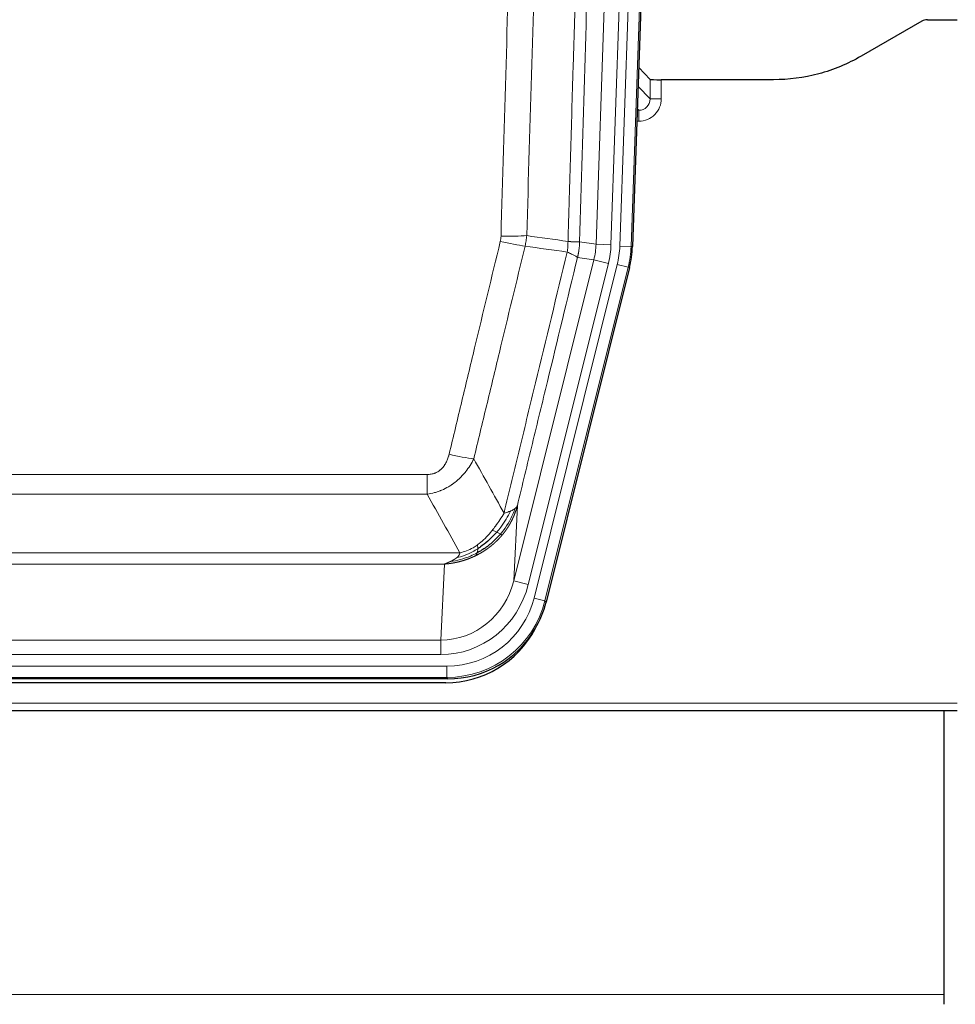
# Model space of a CAD drawing. Header units: inches. Extents: x 0 to 29700, y -16 to 21000.
# Tile 40 of 235: x 5957 to 6207, y 8339 to 8602. Entities that reach past the tile are written whole.
import ezdxf

# ---------------------------------------------------------------- set-up
doc = ezdxf.new("R2010")
doc.units = ezdxf.units.IN
doc.layers.add('1', color=7, linetype='Continuous', true_color=0xffffff)

msp = doc.modelspace()

# ---------------------------------------------------------------- linework, layer by layer
at = {"layer": '1', "color": 110, "linetype": 'Continuous', "lineweight": 13}
for p, q in [((6110.964, 8541.612), (6124.031, 8915.783)), ((6117.304, 8541.143), (6130.414, 8916.586)), ((6133.408, 8916.481), (6120.298, 8541.038)), ((6128.023, 8915.644), (6114.956, 8541.473)), ((6125.376, 8580.357), (6125.365, 8585.588)), ((6128.364, 8585.486), (6128.374, 8580.439)), ((6122.162, 8583.685), (6125.376, 8580.357)), ((6121.941, 8577.349), (6122.383, 8577.349)), ((6122.383, 8577.349), (6121.956, 8577.792)), ((6122.383, 8577.349), (6122.383, 8574.43)), ((6122.383, 8574.43), (6121.839, 8574.43)), ((6106.588, 8542.227), (6110.964, 8541.612)), ((6110.964, 8541.612), (6114.956, 8541.473)), ((6120.298, 8541.038), (6117.304, 8541.143)), ((6120.298, 8541.038), (6120.671, 8540.986)), ((6110.383, 8537.477), (6106.031, 8538.089)), ((6089.031, 8451.839), (6110.383, 8537.477)), ((6092.907, 8450.873), (6114.259, 8536.511)), ((6094.432, 8447.246), (6116.606, 8536.181)), ((6119.513, 8535.456), (6097.339, 8446.521)), ((6110.383, 8537.477), (6114.259, 8536.511)), ((6119.513, 8535.456), (6116.606, 8536.181)), ((6119.887, 8535.404), (6119.513, 8535.456)), ((5860.596, 8480.194), (6065.938, 8480.194)), ((6065.938, 8474.953), (6065.938, 8480.194)), ((6065.938, 8474.953), (5860.596, 8474.953)), ((6089.989, 8471.894), (6089.031, 8451.839)), ((5851.864, 8459.334), (6074.67, 8459.334)), ((6070.557, 8456.304), (5855.977, 8456.304)), ((6069.588, 8436.025), (6070.557, 8456.304)), ((6092.907, 8450.873), (6089.031, 8451.839)), ((6097.339, 8446.521), (6094.432, 8447.246)), ((6097.339, 8446.521), (6097.632, 8446.146)), ((5856.945, 8436.025), (6069.588, 8436.025)), ((6069.588, 8432.161), (6069.588, 8436.025)), ((6069.588, 8432.161), (5856.945, 8432.161)), ((5855.357, 8429.077), (6071.177, 8429.077)), ((6071.177, 8426.081), (6071.177, 8429.077)), ((6071.177, 8426.081), (5855.357, 8426.081)), ((6071.47, 8425.706), (6071.177, 8426.081)), ((5719.267, 8419.221), (6207.267, 8419.221)), ((6203.767, 8341.501), (5226.767, 8341.501))]:
    msp.add_line(p, q, dxfattribs=at)
at = {"layer": '1', "color": 2, "linetype": 'Continuous', "lineweight": 25}
for p, q in [((6133.789, 8916.631), (6120.671, 8540.986)), ((6197.811, 8601.099), (6181.646, 8591.757)), ((6199.31, 8601.501), (6207.267, 8601.501)), ((6125.365, 8585.588), (6122.338, 8588.723)), ((6158.267, 8585.486), (6128.364, 8585.486)), ((6119.887, 8535.404), (6097.632, 8446.146)), ((6071.47, 8425.706), (5855.064, 8425.706)), ((6070.879, 8424.663), (5855.655, 8424.663)), ((5719.267, 8417.273), (6207.267, 8417.273)), ((6203.767, 8341.501), (6203.767, 8417.272)), ((6203.767, 8338.89), (6203.767, 8341.501))]:
    msp.add_line(p, q, dxfattribs=at)
for centre, major_axis, ratio, start_param, end_param in [((6199.313, 8598.496), (0.923, -2.86), 0.9982885, 2.8298327, 3.3530369), ((6128.364, 8585.591), (3, 0), 0.0349646, 3.1753451, 4.712515), ((6093.651, 8541.937, 0), (-26.774, 3.763), 0.9986144, 3.0370169, 3.2461684), ((6071.412, 8452.743, 0), (-16.66, 21.323), 0.9977958, 3.5187977, 3.8037475), ((6070.853, 8451.68), (-16.639, 21.297), 0.9990195, 2.4788434, 3.5628372), ((6071.412, 8452.743, 0), (-16.66, 21.323), 0.9977958, 2.4794378, 3.5187977)]:
    msp.add_ellipse(centre, major_axis=major_axis, ratio=ratio, start_param=start_param, end_param=end_param, dxfattribs=at)
at = {"layer": '1', "color": 110, "linetype": 'Continuous', "lineweight": 13}
for centre, major_axis, ratio, start_param, end_param in [((6122.371, 8580.439), (3.237, -5.067), 0.9977321, 5.7157535, 7.2865499), ((6122.371, 8580.36), (1.726, -2.474), 0.9943829, 5.6754356, 7.2462319), ((6128.374, 8580.36), (-3, -0.006), 0.0261769, 4.7123351, 6.249505), ((6085.634, 8544.932), (-9.996, 0.288), 0.1133347, 1.5740649, 2.3314742), ((6085.446, 8543.526), (-9.719, 2.353), 0.1107863, 1.5976112, 2.3432486), ((6090.938, 8542.318), (19.844, -2.789), 0.9980617, 6.1786096, 6.387761), ((6090.938, 8542.318), (23.799, -3.345), 0.9986144, 6.1786096, 6.387761), ((6093.285, 8541.988, 0), (-23.799, 3.345), 0.9986144, 3.0370169, 3.2461684), ((6093.285, 8541.988), (26.766, -3.762), 0.9989218, 6.1786096, 6.387761), ((6071.785, 8486.951), (9.722, -2.342), 0.1329353, 4.744395, 5.4873531), ((6069.668, 8457.008), (-1.001, -20.961), 0.9530564, 0.0460885, 1.3674009), ((6069.668, 8457.008, 0), (-1.185, -24.82), 0.9658521, 0.0460885, 1.3674009), ((6071.126, 8453.11, 0), (-14.809, 18.954), 0.9977958, 2.4794378, 3.8037475), ((6071.126, 8453.11), (16.651, -21.313), 0.9982842, 5.6210305, 6.9453401)]:
    msp.add_ellipse(centre, major_axis=major_axis, ratio=ratio, start_param=start_param, end_param=end_param, dxfattribs=at)
for points, knots in [([(6103.498, 8542.358), (6103.554, 8544.291), (6103.61, 8546.224), (6103.722, 8550.092), (6103.89, 8555.894), (6104.286, 8569.434), (6104.63, 8581.047), (6105.323, 8604.28), (6106.263, 8635.279), (6107.721, 8681.843), (6108.726, 8712.93), (6109.3, 8730.428), (6109.364, 8732.372), (6109.492, 8736.261), (6109.684, 8742.095), (6110.136, 8755.708), (6110.527, 8767.378), (6110.856, 8777.105), (6110.922, 8779.051), (6111.053, 8782.941), (6111.252, 8788.777), (6111.717, 8802.394), (6112.12, 8814.065), (6112.931, 8837.406), (6114.028, 8868.524), (6115.156, 8899.637), (6115.727, 8915.191)], [0, 0, 0, 0, 0.015625, 0.015625, 0.03125, 0.0625, 0.125, 0.125, 0.25, 0.375, 0.5, 0.5, 0.515625, 0.515625, 0.53125, 0.5625, 0.625, 0.625, 0.640625, 0.640625, 0.65625, 0.6875, 0.75, 0.75, 0.875, 1, 1, 1, 1]), ([(6118.783, 8913.716), (6118.213, 8898.217), (6117.088, 8867.215), (6115.994, 8836.208), (6115.185, 8812.951), (6114.783, 8801.322), (6114.319, 8787.754), (6114.122, 8781.939), (6113.99, 8778.062), (6113.925, 8776.123), (6113.597, 8766.432), (6113.207, 8754.803), (6112.756, 8741.239), (6112.564, 8735.426), (6112.437, 8731.552), (6112.373, 8729.614), (6111.801, 8712.179), (6110.799, 8681.205), (6109.345, 8634.81), (6107.938, 8588.48), (6107.032, 8557.638), (6106.588, 8542.227)], [0, 0, 0, 0, 0.125, 0.25, 0.25, 0.3125, 0.34375, 0.359375, 0.359375, 0.375, 0.375, 0.4375, 0.46875, 0.484375, 0.484375, 0.5, 0.5, 0.625, 0.75, 0.875, 1, 1, 1, 1]), ([(6085.634, 8543.798), (6086.072, 8559.036), (6086.962, 8589.536), (6087.883, 8620.084), (6088.585, 8643.012), (6088.821, 8650.658), (6089.296, 8665.956), (6089.536, 8673.608), (6090.262, 8696.572), (6090.753, 8711.888), (6091.376, 8731.042), (6091.502, 8734.872), (6091.753, 8742.534), (6092.131, 8754.026), (6092.514, 8765.519), (6093.284, 8788.504), (6094.327, 8819.151), (6095.934, 8865.123), (6097.035, 8895.771), (6097.592, 8911.096)], [0, 0, 0, 0, 0.125, 0.25, 0.25, 0.3125, 0.3125, 0.375, 0.375, 0.5, 0.5, 0.53125, 0.53125, 0.5625, 0.625, 0.625, 0.75, 0.875, 1, 1, 1, 1]), ([(6104.476, 8910.752), (6103.917, 8895.447), (6102.815, 8864.837), (6101.206, 8818.922), (6100.162, 8788.313), (6099.39, 8765.357), (6099.007, 8753.878), (6098.628, 8742.4), (6098.377, 8734.748), (6098.251, 8730.922), (6097.627, 8711.793), (6097.135, 8696.496), (6096.409, 8673.56), (6096.169, 8665.918), (6095.692, 8650.639), (6095.456, 8643.003), (6094.753, 8620.103), (6093.831, 8589.593), (6092.94, 8559.131), (6092.501, 8543.912)], [0, 0, 0, 0, 0.125, 0.25, 0.375, 0.375, 0.4375, 0.46875, 0.46875, 0.5, 0.5, 0.625, 0.625, 0.6875, 0.6875, 0.75, 0.75, 0.875, 1, 1, 1, 1]), ([(6085.634, 8543.798), (6085.627, 8543.559), (6085.608, 8543.322), (6085.546, 8542.852), (6085.502, 8542.618), (6085.446, 8542.386)], [0, 0, 0, 0, 0.5, 0.5, 1, 1, 1, 1]), ([(6071.785, 8485.584), (6072.919, 8490.312), (6074.054, 8495.041), (6076.327, 8504.502), (6077.464, 8509.234), (6080.88, 8523.435), (6083.161, 8532.908), (6085.446, 8542.386)], [0, 0, 0, 0, 0.25, 0.25, 0.5, 0.5, 1, 1, 1, 1]), ([(6092.043, 8541.113), (6089.755, 8531.647), (6087.471, 8522.188), (6084.051, 8508.007), (6082.912, 8503.281), (6080.637, 8493.833), (6079.501, 8489.11), (6078.365, 8484.389)], [0, 0, 0, 0, 0.5, 0.5, 0.75, 0.75, 1, 1, 1, 1]), ([(6103.498, 8542.358), (6103.477, 8541.88), (6103.462, 8541.404), (6103.404, 8540.459), (6103.361, 8539.989), (6103.286, 8539.523)], [0, 0, 0, 0, 0.5, 0.5, 1, 1, 1, 1]), ([(6103.498, 8542.358), (6103.511, 8542.356), (6103.536, 8542.354), (6103.574, 8542.351), (6103.612, 8542.348), (6103.651, 8542.345), (6103.689, 8542.342), (6103.727, 8542.339), (6103.766, 8542.336), (6103.804, 8542.333), (6103.843, 8542.33), (6103.882, 8542.327), (6103.921, 8542.324), (6103.96, 8542.321), (6103.999, 8542.318), (6104.038, 8542.315), (6104.077, 8542.312), (6104.116, 8542.309), (6104.155, 8542.307), (6104.194, 8542.304), (6104.234, 8542.301), (6104.273, 8542.299), (6104.312, 8542.296), (6104.351, 8542.293), (6104.391, 8542.291), (6104.43, 8542.288), (6104.469, 8542.286), (6104.508, 8542.283), (6104.547, 8542.281), (6104.586, 8542.279), (6104.625, 8542.276), (6104.664, 8542.274), (6104.703, 8542.272), (6104.741, 8542.269), (6104.78, 8542.267), (6104.818, 8542.265), (6104.857, 8542.263), (6104.895, 8542.261), (6104.933, 8542.259), (6104.971, 8542.257), (6105.009, 8542.255), (6105.047, 8542.253), (6105.084, 8542.251), (6105.121, 8542.25), (6105.159, 8542.248), (6105.195, 8542.246), (6105.232, 8542.245), (6105.269, 8542.243), (6105.305, 8542.241), (6105.341, 8542.24), (6105.376, 8542.238), (6105.412, 8542.237), (6105.447, 8542.236), (6105.482, 8542.234), (6105.517, 8542.233), (6105.551, 8542.232), (6105.585, 8542.231), (6105.618, 8542.23), (6105.652, 8542.229), (6105.687, 8542.228), (6105.724, 8542.227), (6105.762, 8542.226), (6105.8, 8542.225), (6105.836, 8542.224), (6105.872, 8542.223), (6105.907, 8542.222), (6105.942, 8542.221), (6105.975, 8542.221), (6106.008, 8542.22), (6106.039, 8542.22), (6106.07, 8542.219), (6106.1, 8542.219), (6106.129, 8542.218), (6106.158, 8542.218), (6106.185, 8542.218), (6106.212, 8542.218), (6106.238, 8542.217), (6106.262, 8542.217), (6106.286, 8542.217), (6106.31, 8542.217), (6106.332, 8542.217), (6106.353, 8542.217), (6106.374, 8542.218), (6106.393, 8542.218), (6106.412, 8542.218), (6106.43, 8542.218), (6106.447, 8542.219), (6106.463, 8542.219), (6106.479, 8542.22), (6106.493, 8542.22), (6106.506, 8542.221), (6106.519, 8542.221), (6106.531, 8542.222), (6106.542, 8542.222), (6106.552, 8542.223), (6106.561, 8542.224), (6106.569, 8542.225), (6106.576, 8542.225), (6106.582, 8542.226), (6106.586, 8542.227), (6106.588, 8542.227)], [0, 0, 0, 0, 0.0069372, 0.0139334, 0.0209887, 0.028103, 0.0352764, 0.0425088, 0.0498003, 0.0571509, 0.0645605, 0.0720292, 0.0795569, 0.0871437, 0.0947896, 0.1024945, 0.1102584, 0.1180815, 0.1259636, 0.1339048, 0.141905, 0.1499643, 0.1580827, 0.1662601, 0.1744966, 0.1827922, 0.1911468, 0.1995605, 0.2080333, 0.2165651, 0.225156, 0.233806, 0.2425151, 0.2512832, 0.2601104, 0.2689967, 0.277942, 0.2869465, 0.29601, 0.3051325, 0.3143142, 0.3235549, 0.3328547, 0.3422136, 0.3516315, 0.3611085, 0.3706446, 0.3802398, 0.3898941, 0.3996074, 0.4093798, 0.4192113, 0.4291019, 0.4390515, 0.4490602, 0.459128, 0.4692549, 0.4794409, 0.4896859, 0.4999901, 0.5124905, 0.524991, 0.5374914, 0.5499918, 0.5624922, 0.5749926, 0.587493, 0.5999934, 0.6124937, 0.6249941, 0.6374944, 0.6499948, 0.6624951, 0.6749954, 0.6874957, 0.699996, 0.7124963, 0.7249966, 0.7374968, 0.7499971, 0.7624973, 0.7749976, 0.7874978, 0.799998, 0.8124982, 0.8249984, 0.8374986, 0.8499988, 0.8624989, 0.8749991, 0.8874992, 0.8999993, 0.9124995, 0.9249996, 0.9374997, 0.9499998, 0.9624998, 0.9749999, 0.9875, 1, 1, 1, 1]), ([(6106.588, 8542.227), (6106.587, 8542.214), (6106.586, 8542.167), (6106.582, 8542.065), (6106.576, 8541.899), (6106.564, 8541.669), (6106.545, 8541.376), (6106.517, 8541.019), (6106.475, 8540.6), (6106.431, 8540.242), (6106.392, 8539.966), (6106.367, 8539.795), (6106.341, 8539.628), (6106.314, 8539.466), (6106.287, 8539.308), (6106.259, 8539.155), (6106.231, 8539.006), (6106.202, 8538.862), (6106.174, 8538.722), (6106.145, 8538.587), (6106.117, 8538.456), (6106.088, 8538.33), (6106.06, 8538.208), (6106.041, 8538.128), (6106.031, 8538.089)], [0, 0, 0, 0, 0.0092499, 0.0337179, 0.073404, 0.128308, 0.1984299, 0.2837694, 0.3843264, 0.5001005, 0.5424888, 0.5838484, 0.6241794, 0.6634821, 0.7017567, 0.7390032, 0.7752221, 0.8104134, 0.8445775, 0.8777146, 0.909825, 0.9409091, 0.9709673, 1, 1, 1, 1]), ([(6086.432, 8469.88), (6087.83, 8475.675), (6089.23, 8481.471), (6092.032, 8493.07), (6093.435, 8498.871), (6097.648, 8516.283), (6100.464, 8527.899), (6103.286, 8539.523)], [0, 0, 0, 0, 0.25, 0.25, 0.5, 0.5, 1, 1, 1, 1]), ([(6106.031, 8538.089), (6103.346, 8527.041), (6100.666, 8516), (6096.655, 8499.451), (6095.32, 8493.937), (6092.652, 8482.912), (6091.32, 8477.402), (6089.989, 8471.894)], [0, 0, 0, 0, 0.5, 0.5, 0.75, 0.75, 1, 1, 1, 1]), ([(6103.286, 8539.523), (6103.695, 8539.331), (6104.068, 8539.157), (6104.726, 8538.847), (6105.012, 8538.71), (6105.483, 8538.473), (6105.669, 8538.373), (6105.932, 8538.206), (6106.01, 8538.14), (6106.031, 8538.089)], [0, 0, 0, 0, 0.25, 0.25, 0.5, 0.5, 0.75, 0.75, 1, 1, 1, 1]), ([(6071.785, 8485.584), (6071.764, 8485.497), (6071.742, 8485.409), (6071.696, 8485.235), (6071.672, 8485.148), (6071.596, 8484.889), (6071.542, 8484.718), (6071.424, 8484.38), (6071.361, 8484.213), (6071.224, 8483.884), (6071.151, 8483.721), (6070.993, 8483.399), (6070.909, 8483.241), (6070.774, 8483.008), (6070.728, 8482.931), (6070.631, 8482.778), (6070.581, 8482.702), (6070.428, 8482.478), (6070.32, 8482.333), (6070.092, 8482.055), (6069.972, 8481.92), (6069.782, 8481.727), (6069.685, 8481.633), (6069.584, 8481.542), (6069.516, 8481.482), (6069.481, 8481.452), (6069.307, 8481.306), (6069.163, 8481.197), (6068.716, 8480.895), (6068.399, 8480.726), (6067.979, 8480.556), (6067.893, 8480.524), (6067.72, 8480.465), (6067.634, 8480.437), (6067.372, 8480.362), (6067.196, 8480.321), (6066.841, 8480.257), (6066.662, 8480.233), (6066.302, 8480.201), (6066.121, 8480.194), (6065.938, 8480.194)], [0, 0, 0, 0, 0.03125, 0.03125, 0.0625, 0.0625, 0.125, 0.125, 0.1875, 0.1875, 0.25, 0.25, 0.3125, 0.3125, 0.34375, 0.34375, 0.375, 0.375, 0.4375, 0.4375, 0.5, 0.5, 0.53125, 0.546875, 0.546875, 0.5625, 0.5625, 0.625, 0.625, 0.75, 0.75, 0.78125, 0.78125, 0.8125, 0.8125, 0.875, 0.875, 0.9375, 0.9375, 1, 1, 1, 1]), ([(6078.365, 8484.389), (6078.068, 8483.779), (6077.741, 8483.187), (6077.028, 8482.043), (6076.642, 8481.491), (6076.014, 8480.695), (6075.742, 8480.37), (6075.456, 8480.053), (6075.341, 8479.928), (6075.283, 8479.865), (6075.108, 8479.679), (6074.989, 8479.557), (6074.387, 8478.957), (6073.877, 8478.507), (6073.205, 8477.986), (6073.069, 8477.884), (6072.862, 8477.734), (6072.792, 8477.684), (6072.653, 8477.586), (6072.583, 8477.538), (6072.23, 8477.299), (6071.944, 8477.118), (6071.067, 8476.604), (6070.463, 8476.3), (6069.759, 8476.003), (6069.68, 8475.97), (6069.523, 8475.907), (6069.444, 8475.876), (6069.206, 8475.784), (6069.046, 8475.726), (6068.567, 8475.559), (6068.244, 8475.458), (6067.269, 8475.188), (6066.609, 8475.05), (6065.938, 8474.953)], [0, 0, 0, 0, 0.125, 0.125, 0.25, 0.25, 0.3125, 0.328125, 0.328125, 0.34375, 0.34375, 0.375, 0.375, 0.5, 0.5, 0.53125, 0.53125, 0.546875, 0.546875, 0.5625, 0.5625, 0.625, 0.625, 0.75, 0.75, 0.765625, 0.765625, 0.78125, 0.78125, 0.8125, 0.8125, 0.875, 0.875, 1, 1, 1, 1]), ([(6086.432, 8469.88), (6085.739, 8468.74), (6084.973, 8467.552), (6083.846, 8466.022), (6083.556, 8465.644), (6083.257, 8465.274)], [0, 0, 0, 0, 0.75, 0.75, 1, 1, 1, 1]), ([(6088.139, 8470.44), (6087.441, 8468.974), (6086.57, 8467.52), (6085.209, 8465.701), (6084.853, 8465.257), (6084.481, 8464.825)], [0, 0, 0, 0, 0.75, 0.75, 1, 1, 1, 1]), ([(6089.35, 8471.112), (6088.737, 8469.299), (6087.842, 8467.52), (6086.312, 8465.338), (6085.902, 8464.808), (6085.467, 8464.298)], [0, 0, 0, 0, 0.75, 0.75, 1, 1, 1, 1]), ([(6089.989, 8471.894), (6089.983, 8471.872), (6089.971, 8471.826), (6089.953, 8471.757), (6089.935, 8471.689), (6089.916, 8471.622), (6089.898, 8471.554), (6089.879, 8471.487), (6089.86, 8471.42), (6089.841, 8471.353), (6089.822, 8471.287), (6089.802, 8471.221), (6089.783, 8471.155), (6089.763, 8471.09), (6089.743, 8471.025), (6089.723, 8470.96), (6089.703, 8470.895), (6089.682, 8470.831), (6089.662, 8470.767), (6089.641, 8470.703), (6089.62, 8470.64), (6089.599, 8470.577), (6089.578, 8470.514), (6089.557, 8470.452), (6089.536, 8470.39), (6089.514, 8470.328), (6089.492, 8470.266), (6089.471, 8470.205), (6089.449, 8470.144), (6089.427, 8470.083), (6089.405, 8470.023), (6089.383, 8469.962), (6089.36, 8469.903), (6089.338, 8469.843), (6089.315, 8469.784), (6089.293, 8469.725), (6089.27, 8469.666), (6089.247, 8469.608), (6089.224, 8469.55), (6089.201, 8469.492), (6089.178, 8469.434), (6089.155, 8469.377), (6089.132, 8469.32), (6089.108, 8469.263), (6089.085, 8469.207), (6089.061, 8469.151), (6089.037, 8469.095), (6089.014, 8469.04), (6088.99, 8468.985), (6088.966, 8468.93), (6088.942, 8468.875), (6088.918, 8468.821), (6088.894, 8468.767), (6088.87, 8468.713), (6088.846, 8468.659), (6088.822, 8468.606), (6088.797, 8468.553), (6088.773, 8468.501), (6088.749, 8468.448), (6088.724, 8468.396), (6088.7, 8468.345), (6088.675, 8468.293), (6088.65, 8468.242), (6088.626, 8468.191), (6088.601, 8468.14), (6088.576, 8468.09), (6088.552, 8468.04), (6088.527, 8467.99), (6088.502, 8467.941), (6088.477, 8467.891), (6088.452, 8467.842), (6088.427, 8467.794), (6088.402, 8467.745), (6088.377, 8467.697), (6088.352, 8467.649), (6088.327, 8467.602), (6088.302, 8467.555), (6088.277, 8467.508), (6088.252, 8467.461), (6088.227, 8467.414), (6088.202, 8467.368), (6088.177, 8467.322), (6088.152, 8467.277), (6088.127, 8467.231), (6088.102, 8467.186), (6088.077, 8467.141), (6088.052, 8467.097), (6088.027, 8467.052), (6088.002, 8467.008), (6087.977, 8466.965), (6087.952, 8466.921), (6087.927, 8466.878), (6087.901, 8466.835), (6087.876, 8466.792), (6087.851, 8466.75), (6087.826, 8466.708), (6087.802, 8466.666), (6087.777, 8466.624), (6087.752, 8466.583), (6087.727, 8466.542), (6087.702, 8466.501), (6087.677, 8466.461), (6087.652, 8466.42), (6087.627, 8466.38), (6087.603, 8466.34), (6087.578, 8466.301), (6087.553, 8466.262), (6087.529, 8466.223), (6087.504, 8466.184), (6087.479, 8466.145), (6087.455, 8466.107), (6087.43, 8466.069), (6087.406, 8466.031), (6087.382, 8465.994), (6087.357, 8465.957), (6087.333, 8465.92), (6087.309, 8465.883), (6087.285, 8465.846), (6087.26, 8465.81), (6087.236, 8465.774), (6087.212, 8465.738), (6087.188, 8465.703), (6087.164, 8465.668), (6087.14, 8465.633), (6087.117, 8465.598), (6087.093, 8465.563), (6087.069, 8465.529), (6087.046, 8465.495), (6087.022, 8465.461), (6086.999, 8465.428), (6086.975, 8465.395), (6086.952, 8465.362), (6086.929, 8465.329), (6086.906, 8465.296), (6086.882, 8465.264), (6086.859, 8465.232), (6086.836, 8465.2), (6086.814, 8465.168), (6086.791, 8465.137), (6086.768, 8465.106), (6086.745, 8465.075), (6086.723, 8465.044), (6086.7, 8465.014), (6086.678, 8464.984), (6086.656, 8464.954), (6086.634, 8464.924), (6086.611, 8464.894), (6086.589, 8464.865), (6086.567, 8464.836), (6086.546, 8464.807), (6086.524, 8464.779), (6086.502, 8464.75), (6086.481, 8464.722), (6086.459, 8464.694), (6086.438, 8464.667), (6086.417, 8464.639), (6086.395, 8464.612), (6086.374, 8464.585), (6086.353, 8464.558), (6086.333, 8464.531), (6086.312, 8464.505), (6086.291, 8464.479), (6086.271, 8464.453), (6086.25, 8464.427), (6086.23, 8464.402), (6086.21, 8464.377), (6086.19, 8464.352), (6086.17, 8464.327), (6086.15, 8464.302), (6086.13, 8464.278), (6086.11, 8464.254), (6086.091, 8464.23), (6086.071, 8464.206), (6086.052, 8464.182), (6086.033, 8464.159), (6086.014, 8464.136), (6085.995, 8464.113), (6085.976, 8464.09), (6085.963, 8464.075), (6085.957, 8464.068)], [0, 0, 0, 0, 0.0080212, 0.0160154, 0.0239827, 0.0319231, 0.0398365, 0.0477229, 0.0555824, 0.0634149, 0.0712205, 0.0789992, 0.0867509, 0.0944756, 0.1021734, 0.1098443, 0.1174881, 0.1251051, 0.1326951, 0.1402581, 0.1477942, 0.1553034, 0.1627856, 0.1702408, 0.1776691, 0.1850704, 0.1924448, 0.1997923, 0.2071128, 0.2144063, 0.2216729, 0.2289126, 0.2361253, 0.243311, 0.2504698, 0.2576016, 0.2647065, 0.2717845, 0.2788355, 0.2858595, 0.2928566, 0.2998268, 0.30677, 0.3136862, 0.3205755, 0.3274379, 0.3342733, 0.3410817, 0.3478632, 0.3546178, 0.3613454, 0.3680461, 0.3747198, 0.3813665, 0.3879863, 0.3945792, 0.4011451, 0.4076841, 0.4141961, 0.4206811, 0.4271393, 0.4335704, 0.4399746, 0.4463519, 0.4527022, 0.4590256, 0.465322, 0.4715915, 0.477834, 0.4840496, 0.4902382, 0.4963999, 0.5025346, 0.5086424, 0.5147232, 0.5207771, 0.526804, 0.532804, 0.5387771, 0.5447232, 0.5506423, 0.5565345, 0.5623997, 0.568238, 0.5740494, 0.5798338, 0.5855912, 0.5913217, 0.5970253, 0.6027019, 0.6083515, 0.6139742, 0.61957, 0.6251388, 0.6306807, 0.6361956, 0.6416836, 0.6471446, 0.6525787, 0.6579858, 0.663366, 0.6687192, 0.6740455, 0.6793448, 0.6846172, 0.6898627, 0.6950812, 0.7002727, 0.7054373, 0.710575, 0.7156857, 0.7207694, 0.7258262, 0.7308561, 0.735859, 0.740835, 0.745784, 0.7507061, 0.7556012, 0.7604694, 0.7653107, 0.7701249, 0.7749123, 0.7796727, 0.7844061, 0.7891127, 0.7937922, 0.7984448, 0.8030705, 0.8076692, 0.812241, 0.8167858, 0.8213037, 0.8257947, 0.8302587, 0.8346957, 0.8391058, 0.843489, 0.8478452, 0.8521745, 0.8564768, 0.8607522, 0.8650006, 0.8692221, 0.8734166, 0.8775842, 0.8817249, 0.8858386, 0.8899254, 0.8939852, 0.8980181, 0.902024, 0.906003, 0.909955, 0.9138802, 0.9177783, 0.9216495, 0.9254938, 0.9293111, 0.9331015, 0.936865, 0.9406015, 0.944311, 0.9479937, 0.9516493, 0.9552781, 0.9588799, 0.9624547, 0.9660026, 0.9695236, 0.9730176, 0.9764847, 0.9799249, 0.9833381, 0.9867243, 0.9900837, 0.993416, 0.9967215, 1, 1, 1, 1]), ([(6088.139, 8470.44), (6088.017, 8470.388), (6087.889, 8470.338), (6087.556, 8470.216), (6087.345, 8470.145), (6086.904, 8470.009), (6086.673, 8469.944), (6086.432, 8469.88)], [0, 0, 0, 0, 0.25, 0.25, 0.625, 0.625, 1, 1, 1, 1]), ([(6089.35, 8471.112), (6089.311, 8471.081), (6089.27, 8471.051), (6089.103, 8470.932), (6088.964, 8470.845), (6088.66, 8470.677), (6088.496, 8470.596), (6088.261, 8470.491), (6088.201, 8470.465), (6088.139, 8470.44)], [0, 0, 0, 0, 0.125, 0.125, 0.5, 0.5, 0.875, 0.875, 1, 1, 1, 1]), ([(6089.989, 8471.894), (6089.905, 8471.686), (6089.763, 8471.486), (6089.5, 8471.234), (6089.428, 8471.172), (6089.35, 8471.112)], [0, 0, 0, 0, 0.75, 0.75, 1, 1, 1, 1]), ([(6085.957, 8464.068), (6085.942, 8464.05), (6085.913, 8464.015), (6085.869, 8463.963), (6085.825, 8463.91), (6085.78, 8463.858), (6085.736, 8463.807), (6085.691, 8463.755), (6085.646, 8463.704), (6085.601, 8463.652), (6085.557, 8463.602), (6085.511, 8463.551), (6085.466, 8463.5), (6085.421, 8463.45), (6085.376, 8463.4), (6085.33, 8463.35), (6085.285, 8463.301), (6085.239, 8463.251), (6085.193, 8463.202), (6085.148, 8463.153), (6085.102, 8463.104), (6085.056, 8463.056), (6085.01, 8463.008), (6084.964, 8462.96), (6084.917, 8462.912), (6084.871, 8462.864), (6084.825, 8462.817), (6084.778, 8462.769), (6084.732, 8462.723), (6084.685, 8462.676), (6084.638, 8462.629), (6084.592, 8462.583), (6084.545, 8462.537), (6084.498, 8462.491), (6084.451, 8462.445), (6084.404, 8462.4), (6084.357, 8462.355), (6084.309, 8462.31), (6084.262, 8462.265), (6084.215, 8462.22), (6084.167, 8462.176), (6084.12, 8462.132), (6084.073, 8462.088), (6084.025, 8462.044), (6083.977, 8462), (6083.93, 8461.957), (6083.882, 8461.914), (6083.834, 8461.871), (6083.786, 8461.828), (6083.738, 8461.786), (6083.69, 8461.744), (6083.642, 8461.702), (6083.594, 8461.66), (6083.546, 8461.618), (6083.498, 8461.577), (6083.45, 8461.536), (6083.402, 8461.495), (6083.353, 8461.454), (6083.305, 8461.413), (6083.257, 8461.373), (6083.208, 8461.333), (6083.16, 8461.293), (6083.111, 8461.253), (6083.063, 8461.214), (6083.014, 8461.174), (6082.966, 8461.135), (6082.917, 8461.096), (6082.868, 8461.058), (6082.82, 8461.019), (6082.771, 8460.981), (6082.722, 8460.943), (6082.673, 8460.905), (6082.624, 8460.867), (6082.576, 8460.83), (6082.527, 8460.793), (6082.478, 8460.755), (6082.429, 8460.719), (6082.38, 8460.682), (6082.331, 8460.645), (6082.282, 8460.609), (6082.233, 8460.573), (6082.184, 8460.537), (6082.135, 8460.502), (6082.086, 8460.466), (6082.037, 8460.431), (6081.988, 8460.396), (6081.939, 8460.361), (6081.89, 8460.326), (6081.84, 8460.292), (6081.791, 8460.257), (6081.742, 8460.223), (6081.693, 8460.189), (6081.644, 8460.156), (6081.595, 8460.122), (6081.546, 8460.089), (6081.496, 8460.056), (6081.447, 8460.023), (6081.398, 8459.99), (6081.349, 8459.957), (6081.3, 8459.925), (6081.25, 8459.893), (6081.201, 8459.861), (6081.152, 8459.829), (6081.103, 8459.798), (6081.054, 8459.766), (6081.005, 8459.735), (6080.955, 8459.704), (6080.906, 8459.673), (6080.857, 8459.642), (6080.808, 8459.612), (6080.759, 8459.582), (6080.71, 8459.551), (6080.661, 8459.521), (6080.611, 8459.492), (6080.562, 8459.462), (6080.513, 8459.433), (6080.464, 8459.404), (6080.415, 8459.375), (6080.366, 8459.346), (6080.317, 8459.317), (6080.268, 8459.289), (6080.219, 8459.26), (6080.17, 8459.232), (6080.121, 8459.204), (6080.072, 8459.176), (6080.023, 8459.149), (6079.975, 8459.121), (6079.926, 8459.094), (6079.877, 8459.067), (6079.828, 8459.04), (6079.779, 8459.013), (6079.73, 8458.987), (6079.682, 8458.961), (6079.633, 8458.934), (6079.584, 8458.908), (6079.536, 8458.882), (6079.487, 8458.857), (6079.438, 8458.831), (6079.39, 8458.806), (6079.341, 8458.781), (6079.293, 8458.756), (6079.244, 8458.731), (6079.196, 8458.706), (6079.148, 8458.682), (6079.099, 8458.657), (6079.051, 8458.633), (6079.003, 8458.609), (6078.971, 8458.593), (6078.954, 8458.585)], [0, 0, 0, 0, 0.0076941, 0.0153765, 0.0230472, 0.0307061, 0.0383534, 0.045989, 0.0536129, 0.061225, 0.0688255, 0.0764143, 0.0839914, 0.0915567, 0.0991104, 0.1066524, 0.1141827, 0.1217013, 0.1292082, 0.1367034, 0.1441869, 0.1516588, 0.1591189, 0.1665674, 0.1740041, 0.1814292, 0.1888426, 0.1962444, 0.2036344, 0.2110128, 0.2183794, 0.2257344, 0.2330778, 0.2404094, 0.2477294, 0.2550377, 0.2623343, 0.2696193, 0.2768926, 0.2841542, 0.2914041, 0.2986424, 0.305869, 0.313084, 0.3202872, 0.3274789, 0.3346588, 0.3418271, 0.3489838, 0.3561287, 0.3632621, 0.3703837, 0.3774937, 0.3845921, 0.3916788, 0.3987539, 0.4058173, 0.412869, 0.4199092, 0.4269376, 0.4339544, 0.4409596, 0.4479532, 0.454935, 0.4619053, 0.4688639, 0.4758109, 0.4827462, 0.4896699, 0.496582, 0.5034825, 0.5103713, 0.5172485, 0.524114, 0.5309679, 0.5378102, 0.5446409, 0.55146, 0.5582674, 0.5650632, 0.5718474, 0.57862, 0.5853809, 0.5921303, 0.598868, 0.6055941, 0.6123087, 0.6190116, 0.6257029, 0.6323825, 0.6390506, 0.6457071, 0.652352, 0.6589853, 0.665607, 0.672217, 0.6788155, 0.6854024, 0.6919777, 0.6985414, 0.7050935, 0.7116341, 0.718163, 0.7246804, 0.7311862, 0.7376804, 0.744163, 0.750634, 0.7570935, 0.7635413, 0.7699776, 0.7764024, 0.7828155, 0.7892171, 0.7956072, 0.8019856, 0.8083525, 0.8147079, 0.8210516, 0.8273839, 0.8337045, 0.8400136, 0.8463112, 0.8525972, 0.8588716, 0.8651345, 0.8713859, 0.8776257, 0.8838539, 0.8900706, 0.8962758, 0.9024695, 0.9086516, 0.9148221, 0.9209812, 0.9271287, 0.9332646, 0.9393891, 0.945502, 0.9516034, 0.9576933, 0.9637717, 0.9698385, 0.9758938, 0.9819376, 0.9879699, 0.9939907, 1, 1, 1, 1]), ([(6083.257, 8465.274), (6083.107, 8465.089), (6082.956, 8464.905), (6082.342, 8464.182), (6081.862, 8463.66), (6080.868, 8462.679), (6080.353, 8462.22), (6079.646, 8461.661), (6079.468, 8461.526), (6079.288, 8461.395)], [0, 0, 0, 0, 0.125, 0.125, 0.5, 0.5, 0.875, 0.875, 1, 1, 1, 1]), ([(6084.481, 8464.825), (6084.383, 8464.873), (6084.281, 8464.921), (6084.024, 8465.035), (6083.867, 8465.099), (6083.556, 8465.205), (6083.403, 8465.248), (6083.257, 8465.274)], [0, 0, 0, 0, 0.25, 0.25, 0.625, 0.625, 1, 1, 1, 1]), ([(6085.467, 8464.298), (6085.436, 8464.315), (6085.404, 8464.333), (6085.269, 8464.408), (6085.156, 8464.471), (6084.907, 8464.607), (6084.771, 8464.679), (6084.579, 8464.776), (6084.531, 8464.801), (6084.481, 8464.825)], [0, 0, 0, 0, 0.125, 0.125, 0.5, 0.5, 0.875, 0.875, 1, 1, 1, 1]), ([(6085.957, 8464.068), (6085.886, 8464.081), (6085.787, 8464.125), (6085.585, 8464.233), (6085.529, 8464.264), (6085.467, 8464.298)], [0, 0, 0, 0, 0.75, 0.75, 1, 1, 1, 1]), ([(6079.269, 8459.298), (6078.691, 8458.987), (6078.103, 8458.706), (6075.73, 8457.701), (6073.9, 8457.218), (6072.128, 8456.995)], [0, 0, 0, 0, 0.25, 0.25, 1, 1, 1, 1]), ([(6079.438, 8460.413), (6078.98, 8460.121), (6078.516, 8459.85), (6076.646, 8458.857), (6075.209, 8458.316), (6073.799, 8457.996)], [0, 0, 0, 0, 0.25, 0.25, 1, 1, 1, 1]), ([(6073.799, 8457.996), (6073.807, 8458.002), (6073.823, 8458.015), (6073.846, 8458.035), (6073.87, 8458.055), (6073.893, 8458.074), (6073.915, 8458.094), (6073.938, 8458.114), (6073.96, 8458.134), (6073.981, 8458.154), (6074.003, 8458.174), (6074.024, 8458.194), (6074.044, 8458.214), (6074.065, 8458.234), (6074.085, 8458.254), (6074.104, 8458.274), (6074.124, 8458.294), (6074.143, 8458.314), (6074.161, 8458.334), (6074.18, 8458.354), (6074.198, 8458.375), (6074.215, 8458.395), (6074.233, 8458.415), (6074.25, 8458.435), (6074.266, 8458.456), (6074.283, 8458.476), (6074.299, 8458.496), (6074.314, 8458.516), (6074.33, 8458.537), (6074.345, 8458.557), (6074.359, 8458.578), (6074.374, 8458.598), (6074.388, 8458.618), (6074.401, 8458.639), (6074.415, 8458.659), (6074.428, 8458.679), (6074.44, 8458.7), (6074.453, 8458.72), (6074.465, 8458.741), (6074.477, 8458.761), (6074.488, 8458.782), (6074.499, 8458.802), (6074.51, 8458.823), (6074.52, 8458.843), (6074.53, 8458.863), (6074.54, 8458.884), (6074.549, 8458.904), (6074.558, 8458.925), (6074.567, 8458.945), (6074.575, 8458.966), (6074.583, 8458.986), (6074.591, 8459.007), (6074.599, 8459.027), (6074.606, 8459.048), (6074.612, 8459.068), (6074.619, 8459.089), (6074.625, 8459.109), (6074.631, 8459.13), (6074.636, 8459.15), (6074.641, 8459.17), (6074.646, 8459.191), (6074.65, 8459.211), (6074.654, 8459.232), (6074.658, 8459.252), (6074.661, 8459.273), (6074.665, 8459.293), (6074.667, 8459.313), (6074.669, 8459.327), (6074.67, 8459.334)], [0, 0, 0, 0, 0.0185022, 0.0368847, 0.0551481, 0.073293, 0.0913199, 0.1092294, 0.1270222, 0.1446988, 0.1622598, 0.1797059, 0.1970378, 0.2142561, 0.2313614, 0.2483544, 0.265236, 0.2820066, 0.2986672, 0.3152184, 0.331661, 0.3479958, 0.3642235, 0.380345, 0.3963611, 0.4122725, 0.4280803, 0.4437851, 0.459388, 0.4748898, 0.4902915, 0.5055939, 0.5207981, 0.535905, 0.5509156, 0.565831, 0.5806521, 0.5953801, 0.6100159, 0.6245607, 0.6390157, 0.6533819, 0.6676604, 0.6818526, 0.6959596, 0.7099825, 0.7239227, 0.7377815, 0.75156, 0.7652597, 0.7788818, 0.7924277, 0.8058989, 0.8192966, 0.8326224, 0.8458776, 0.8590638, 0.8721825, 0.8852351, 0.8982233, 0.9111485, 0.9240124, 0.9368166, 0.9495628, 0.9622525, 0.9748874, 0.9874694, 1, 1, 1, 1]), ([(6079.288, 8461.395), (6078.927, 8461.134), (6078.56, 8460.892), (6077.066, 8460.012), (6075.89, 8459.547), (6074.67, 8459.334)], [0, 0, 0, 0, 0.25, 0.25, 1, 1, 1, 1]), ([(6078.954, 8458.585), (6078.988, 8458.644), (6079.027, 8458.713), (6079.109, 8458.875), (6079.152, 8458.967), (6079.219, 8459.142), (6079.245, 8459.218), (6079.269, 8459.298)], [0, 0, 0, 0, 0.375, 0.375, 0.75, 0.75, 1, 1, 1, 1]), ([(6079.269, 8459.298), (6079.281, 8459.338), (6079.293, 8459.379), (6079.337, 8459.548), (6079.366, 8459.684), (6079.41, 8459.969), (6079.425, 8460.117), (6079.435, 8460.315), (6079.437, 8460.364), (6079.438, 8460.413)], [0, 0, 0, 0, 0.125, 0.125, 0.5, 0.5, 0.875, 0.875, 1, 1, 1, 1]), ([(6079.438, 8460.413), (6079.44, 8460.512), (6079.438, 8460.609), (6079.425, 8460.843), (6079.409, 8460.977), (6079.36, 8461.213), (6079.328, 8461.316), (6079.288, 8461.395)], [0, 0, 0, 0, 0.25, 0.25, 0.625, 0.625, 1, 1, 1, 1]), ([(6078.954, 8458.585), (6078.933, 8458.575), (6078.889, 8458.553), (6078.824, 8458.522), (6078.759, 8458.49), (6078.694, 8458.459), (6078.629, 8458.428), (6078.564, 8458.397), (6078.499, 8458.367), (6078.434, 8458.337), (6078.369, 8458.307), (6078.304, 8458.277), (6078.239, 8458.248), (6078.173, 8458.219), (6078.108, 8458.19), (6078.043, 8458.161), (6077.978, 8458.133), (6077.913, 8458.104), (6077.847, 8458.076), (6077.782, 8458.049), (6077.717, 8458.021), (6077.652, 8457.994), (6077.586, 8457.967), (6077.521, 8457.94), (6077.456, 8457.914), (6077.391, 8457.887), (6077.325, 8457.861), (6077.26, 8457.835), (6077.195, 8457.81), (6077.13, 8457.784), (6077.065, 8457.759), (6076.999, 8457.734), (6076.934, 8457.71), (6076.869, 8457.685), (6076.804, 8457.661), (6076.739, 8457.637), (6076.673, 8457.613), (6076.608, 8457.59), (6076.543, 8457.567), (6076.478, 8457.544), (6076.413, 8457.521), (6076.348, 8457.498), (6076.283, 8457.476), (6076.218, 8457.454), (6076.153, 8457.432), (6076.088, 8457.41), (6076.023, 8457.389), (6075.958, 8457.367), (6075.893, 8457.346), (6075.828, 8457.326), (6075.763, 8457.305), (6075.698, 8457.285), (6075.633, 8457.265), (6075.569, 8457.245), (6075.504, 8457.225), (6075.439, 8457.206), (6075.375, 8457.186), (6075.31, 8457.167), (6075.245, 8457.149), (6075.181, 8457.13), (6075.116, 8457.112), (6075.052, 8457.093), (6074.987, 8457.075), (6074.923, 8457.058), (6074.858, 8457.04), (6074.794, 8457.023), (6074.73, 8457.006), (6074.665, 8456.989), (6074.601, 8456.972), (6074.537, 8456.956), (6074.473, 8456.939), (6074.409, 8456.923), (6074.345, 8456.908), (6074.281, 8456.892), (6074.217, 8456.877), (6074.153, 8456.861), (6074.089, 8456.846), (6074.025, 8456.831), (6073.961, 8456.817), (6073.898, 8456.802), (6073.834, 8456.788), (6073.771, 8456.774), (6073.707, 8456.76), (6073.644, 8456.747), (6073.58, 8456.733), (6073.517, 8456.72), (6073.453, 8456.707), (6073.39, 8456.694), (6073.327, 8456.682), (6073.264, 8456.669), (6073.201, 8456.657), (6073.138, 8456.645), (6073.075, 8456.633), (6073.012, 8456.621), (6072.949, 8456.61), (6072.886, 8456.599), (6072.824, 8456.588), (6072.761, 8456.577), (6072.699, 8456.566), (6072.636, 8456.555), (6072.574, 8456.545), (6072.511, 8456.535), (6072.449, 8456.525), (6072.387, 8456.515), (6072.325, 8456.506), (6072.263, 8456.496), (6072.201, 8456.487), (6072.139, 8456.478), (6072.077, 8456.469), (6072.015, 8456.46), (6071.954, 8456.452), (6071.892, 8456.444), (6071.83, 8456.435), (6071.769, 8456.427), (6071.708, 8456.42), (6071.646, 8456.412), (6071.585, 8456.405), (6071.524, 8456.397), (6071.463, 8456.39), (6071.402, 8456.383), (6071.341, 8456.377), (6071.28, 8456.37), (6071.219, 8456.363), (6071.159, 8456.357), (6071.098, 8456.351), (6071.038, 8456.345), (6070.977, 8456.34), (6070.917, 8456.334), (6070.857, 8456.329), (6070.797, 8456.323), (6070.737, 8456.318), (6070.677, 8456.313), (6070.617, 8456.308), (6070.577, 8456.305), (6070.557, 8456.304)], [0, 0, 0, 0, 0.0081592, 0.0163092, 0.0244501, 0.0325819, 0.0407045, 0.0488181, 0.0569225, 0.0650178, 0.0731041, 0.0811812, 0.0892493, 0.0973083, 0.1053581, 0.113399, 0.1214307, 0.1294534, 0.137467, 0.1454716, 0.1534671, 0.1614536, 0.169431, 0.1773994, 0.1853588, 0.1933091, 0.2012504, 0.2091827, 0.217106, 0.2250203, 0.2329256, 0.2408219, 0.2487092, 0.2565875, 0.2644568, 0.2723172, 0.2801686, 0.288011, 0.2958444, 0.303669, 0.3114845, 0.3192911, 0.3270888, 0.3348775, 0.3426574, 0.3504282, 0.3581902, 0.3659433, 0.3736874, 0.3814227, 0.389149, 0.3968665, 0.4045751, 0.4122748, 0.4199656, 0.4276476, 0.4353206, 0.4429849, 0.4506403, 0.4582868, 0.4659245, 0.4735534, 0.4811734, 0.4887846, 0.496387, 0.5039805, 0.5115653, 0.5191413, 0.5267084, 0.5342668, 0.5418164, 0.5493572, 0.5568893, 0.5644125, 0.5719271, 0.5794328, 0.5869298, 0.5944181, 0.6018976, 0.6093684, 0.6168305, 0.6242839, 0.6317285, 0.6391644, 0.6465917, 0.6540102, 0.6614201, 0.6688212, 0.6762137, 0.6835975, 0.6909727, 0.6983392, 0.705697, 0.7130462, 0.7203868, 0.7277187, 0.735042, 0.7423567, 0.7496628, 0.7569603, 0.7642491, 0.7715294, 0.7788011, 0.7860642, 0.7933187, 0.8005646, 0.807802, 0.8150309, 0.8222512, 0.8294629, 0.8366661, 0.8438608, 0.851047, 0.8582246, 0.8653938, 0.8725544, 0.8797065, 0.8868502, 0.8939854, 0.9011121, 0.9082303, 0.9153401, 0.9224414, 0.9295343, 0.9366187, 0.9436947, 0.9507623, 0.9578214, 0.9648722, 0.9719145, 0.9789485, 0.985974, 0.9929912, 1, 1, 1, 1]), ([(6070.557, 8456.304), (6070.562, 8456.306), (6070.573, 8456.311), (6070.589, 8456.318), (6070.606, 8456.325), (6070.623, 8456.332), (6070.64, 8456.34), (6070.658, 8456.347), (6070.676, 8456.355), (6070.695, 8456.363), (6070.714, 8456.371), (6070.733, 8456.379), (6070.753, 8456.387), (6070.773, 8456.396), (6070.794, 8456.404), (6070.815, 8456.413), (6070.836, 8456.422), (6070.858, 8456.431), (6070.88, 8456.44), (6070.903, 8456.45), (6070.926, 8456.459), (6070.949, 8456.469), (6070.973, 8456.479), (6070.997, 8456.489), (6071.021, 8456.5), (6071.046, 8456.51), (6071.072, 8456.521), (6071.097, 8456.532), (6071.123, 8456.543), (6071.15, 8456.554), (6071.177, 8456.566), (6071.204, 8456.577), (6071.232, 8456.589), (6071.26, 8456.601), (6071.288, 8456.614), (6071.317, 8456.626), (6071.346, 8456.639), (6071.376, 8456.652), (6071.406, 8456.665), (6071.437, 8456.678), (6071.467, 8456.692), (6071.499, 8456.706), (6071.53, 8456.72), (6071.562, 8456.734), (6071.595, 8456.748), (6071.627, 8456.763), (6071.661, 8456.778), (6071.694, 8456.793), (6071.728, 8456.809), (6071.762, 8456.824), (6071.797, 8456.84), (6071.832, 8456.857), (6071.868, 8456.873), (6071.904, 8456.89), (6071.94, 8456.907), (6071.977, 8456.924), (6072.014, 8456.941), (6072.052, 8456.959), (6072.089, 8456.977), (6072.115, 8456.989), (6072.128, 8456.995)], [0, 0, 0, 0, 0.0121901, 0.0245516, 0.0370849, 0.0497905, 0.0626689, 0.0757204, 0.0889455, 0.1023447, 0.1159182, 0.1296666, 0.14359, 0.1576889, 0.1719636, 0.1864145, 0.2010418, 0.2158458, 0.2308268, 0.2459852, 0.261321, 0.2768347, 0.2925265, 0.3083966, 0.3244452, 0.3406727, 0.357079, 0.3736646, 0.3904296, 0.4073742, 0.4244986, 0.4418029, 0.4592875, 0.4769523, 0.4947976, 0.5128236, 0.5310305, 0.5494183, 0.5679872, 0.5867374, 0.605669, 0.6247822, 0.644077, 0.6635537, 0.6832123, 0.7030529, 0.7230758, 0.7432809, 0.7636685, 0.7842385, 0.8049912, 0.8259267, 0.8470449, 0.8683461, 0.8898303, 0.9114976, 0.9333482, 0.955382, 0.9775993, 1, 1, 1, 1]), ([(6072.128, 8456.995), (6072.142, 8457.002), (6072.17, 8457.016), (6072.212, 8457.036), (6072.252, 8457.056), (6072.292, 8457.075), (6072.33, 8457.094), (6072.367, 8457.113), (6072.404, 8457.131), (6072.439, 8457.149), (6072.473, 8457.167), (6072.506, 8457.184), (6072.538, 8457.201), (6072.57, 8457.217), (6072.6, 8457.233), (6072.628, 8457.248), (6072.656, 8457.263), (6072.683, 8457.277), (6072.709, 8457.291), (6072.734, 8457.304), (6072.757, 8457.317), (6072.78, 8457.33), (6072.802, 8457.341), (6072.822, 8457.353), (6072.841, 8457.363), (6072.86, 8457.374), (6072.877, 8457.383), (6072.894, 8457.392), (6072.909, 8457.401), (6072.923, 8457.409), (6072.936, 8457.416), (6072.948, 8457.423), (6072.959, 8457.429), (6072.969, 8457.435), (6072.978, 8457.44), (6072.986, 8457.444), (6072.993, 8457.448), (6072.998, 8457.452), (6073.003, 8457.454), (6073.016, 8457.462), (6073.036, 8457.474), (6073.065, 8457.491), (6073.094, 8457.508), (6073.122, 8457.525), (6073.15, 8457.542), (6073.178, 8457.559), (6073.205, 8457.576), (6073.232, 8457.593), (6073.259, 8457.61), (6073.285, 8457.627), (6073.311, 8457.644), (6073.337, 8457.66), (6073.362, 8457.677), (6073.387, 8457.694), (6073.412, 8457.71), (6073.436, 8457.727), (6073.46, 8457.743), (6073.484, 8457.759), (6073.507, 8457.776), (6073.53, 8457.792), (6073.553, 8457.808), (6073.575, 8457.824), (6073.597, 8457.84), (6073.619, 8457.856), (6073.64, 8457.872), (6073.661, 8457.888), (6073.682, 8457.903), (6073.702, 8457.919), (6073.722, 8457.934), (6073.742, 8457.95), (6073.761, 8457.965), (6073.78, 8457.98), (6073.793, 8457.99), (6073.799, 8457.996)], [0, 0, 0, 0, 0.0247661, 0.0489206, 0.0724636, 0.0953949, 0.1177147, 0.1394229, 0.1605195, 0.1810045, 0.2008779, 0.2201398, 0.23879, 0.2568287, 0.2742558, 0.2910713, 0.3072753, 0.3228676, 0.3378484, 0.3522176, 0.3659752, 0.3791212, 0.3916556, 0.4035785, 0.4148897, 0.4255894, 0.4356775, 0.445154, 0.454019, 0.4622723, 0.4699141, 0.4769443, 0.4833629, 0.48917, 0.4943654, 0.4989493, 0.5029216, 0.5062824, 0.5090316, 0.5111692, 0.5284651, 0.5456049, 0.5625886, 0.5794163, 0.5960881, 0.612604, 0.6289642, 0.6451687, 0.6612176, 0.6771111, 0.6928491, 0.7084319, 0.7238594, 0.7391318, 0.7542492, 0.7692118, 0.7840195, 0.7986726, 0.8131712, 0.8275153, 0.8417051, 0.8557408, 0.8696224, 0.8833501, 0.8969241, 0.9103445, 0.9236114, 0.936725, 0.9496856, 0.9624932, 0.975148, 0.9876502, 1, 1, 1, 1])]:
    msp.add_open_spline(points, degree=3, knots=knots, dxfattribs=at)
at = {"layer": '1', "color": 2, "linetype": 'Continuous', "lineweight": 25}
for points, knots in [([(6181.646, 8591.757), (6178.113, 8589.714), (6174.311, 8588.138), (6166.428, 8586.024), (6162.348, 8585.486), (6158.267, 8585.486)], [0, 0, 0, 0, 0.5, 0.5, 1, 1, 1, 1]), ([(6085.467, 8464.298), (6085.25, 8464.043), (6085.026, 8463.792), (6084.108, 8462.812), (6083.366, 8462.125), (6081.802, 8460.865), (6080.978, 8460.293), (6079.845, 8459.615), (6079.558, 8459.453), (6079.269, 8459.298)], [0, 0, 0, 0, 0.125, 0.125, 0.5, 0.5, 0.875, 0.875, 1, 1, 1, 1]), ([(6084.481, 8464.825), (6084.296, 8464.609), (6084.106, 8464.396), (6083.334, 8463.56), (6082.724, 8462.964), (6081.455, 8461.853), (6080.795, 8461.337), (6079.894, 8460.711), (6079.667, 8460.56), (6079.438, 8460.413)], [0, 0, 0, 0, 0.125, 0.125, 0.5, 0.5, 0.875, 0.875, 1, 1, 1, 1])]:
    msp.add_open_spline(points, degree=3, knots=knots, dxfattribs=at)
at = {"layer": '1', "color": 110, "linetype": 'Continuous', "lineweight": 13}
for points in [[(6092.501, 8543.912), (6092.461, 8543.439), (6092.344, 8542.499), (6092.155, 8541.572), (6092.043, 8541.113)], [(6092.501, 8543.912), (6096.168, 8543.396), (6099.833, 8542.878), (6103.498, 8542.358)], [(6103.286, 8539.523), (6099.539, 8540.055), (6095.791, 8540.585), (6092.043, 8541.113)], [(6078.365, 8484.389), (6081.069, 8479.558), (6083.758, 8474.721), (6086.432, 8469.88)], [(6074.67, 8459.334), (6071.777, 8464.546), (6068.866, 8469.752), (6065.938, 8474.953)]]:
    msp.add_open_spline(points, degree=3, dxfattribs=at)

doc.saveas('drawing.dxf')
